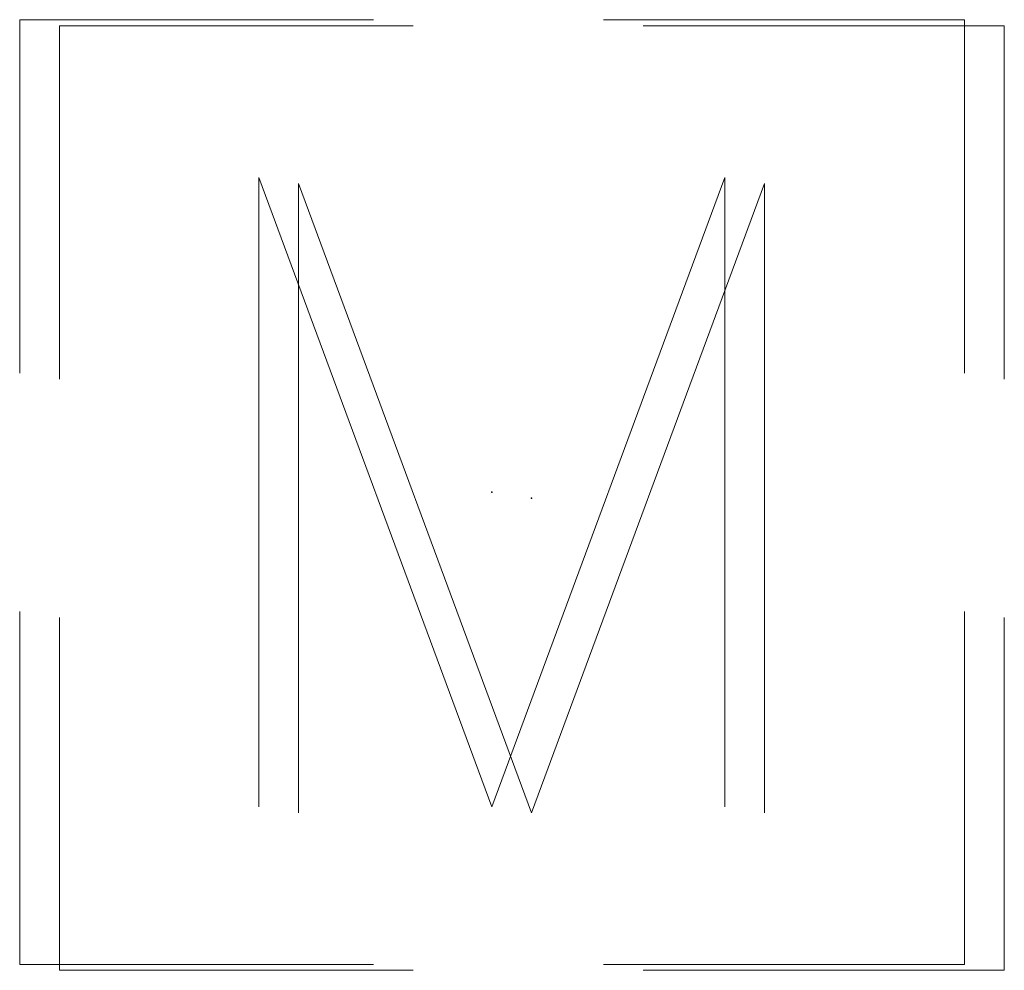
# Model space of a CAD drawing. Extents: x 2324380 to 2325559, y 691096 to 693386.
# Tile 90 of 92: x 2324756.55 to 2324759.68, y 692826.66 to 692829.68. Entities that reach past the tile are written whole.
import ezdxf

# ---------------------------------------------------------------- set-up
doc = ezdxf.new("R2010")
doc.units = 0
doc.header["$MEASUREMENT"] = 0
doc.layers.add('SV_X_Mon_Cells_Found', color=7, linetype='Continuous', lineweight=0)
doc.layers.add('SV_X_Mon_Cells_Found (Construction)', color=7, linetype='Continuous', lineweight=0)

# ---------------------------------------------------------------- blocks, each defined once
blk = doc.blocks.new('MONBX')
at = {"layer": 'SV_X_Mon_Cells_Found', "color": 7, "linetype": 'Continuous', "lineweight": 0, "flags": 128}
for points in [[(-0.075, 0.01892), (-0.075, 0.07508), (-0.01883, 0.07508)], [(0.01775, 0.07508), (0.07508, 0.07508), (0.07508, 0.01892)], [(-0.037, -0.05), (-0.037, 0.05), (0, -0.05), (0.037, 0.05), (0.037, -0.05)], [(-0.01883, -0.075), (-0.075, -0.075), (-0.075, -0.01892)], [(0.07508, -0.01892), (0.07508, -0.075), (0.01775, -0.075)]]:
    blk.add_lwpolyline(points, dxfattribs=at)
at = {"layer": 'SV_X_Mon_Cells_Found (Construction)', "color": 7, "linetype": 'Continuous', "lineweight": 30}
blk.add_point((0, 0), dxfattribs=at)
blk = doc.blocks.new('MONBX_3')
at = {"layer": 'SV_X_Mon_Cells_Found', "color": 7, "linetype": 'Continuous', "lineweight": 0, "flags": 128}
for points in [[(-0.075, 0.01892), (-0.075, 0.07508), (-0.01883, 0.07508)], [(0.01775, 0.07508), (0.07508, 0.07508), (0.07508, 0.01892)], [(-0.037, -0.05), (-0.037, 0.05), (0, -0.05), (0.037, 0.05), (0.037, -0.05)], [(-0.01883, -0.075), (-0.075, -0.075), (-0.075, -0.01892)], [(0.07508, -0.01892), (0.07508, -0.075), (0.01775, -0.075)]]:
    blk.add_lwpolyline(points, dxfattribs=at)
at = {"layer": 'SV_X_Mon_Cells_Found (Construction)', "color": 7, "linetype": 'Continuous', "lineweight": 30}
blk.add_point((0, 0), dxfattribs=at)

msp = doc.modelspace()

# ---------------------------------------------------------------- block references
at = {"layer": 'SV_X_Mon_Cells_Found', "color": 7, "linetype": 'Continuous', "lineweight": 0, "xscale": 20, "yscale": 20, "zscale": 20}
for name, p in [('MONBX_3', (2324758.048, 692828.1794, 1174.613)), ('MONBX', (2324758.174, 692828.1604, 1173.639))]:
    msp.add_blockref(name, p, dxfattribs=at)

doc.saveas('drawing.dxf')
